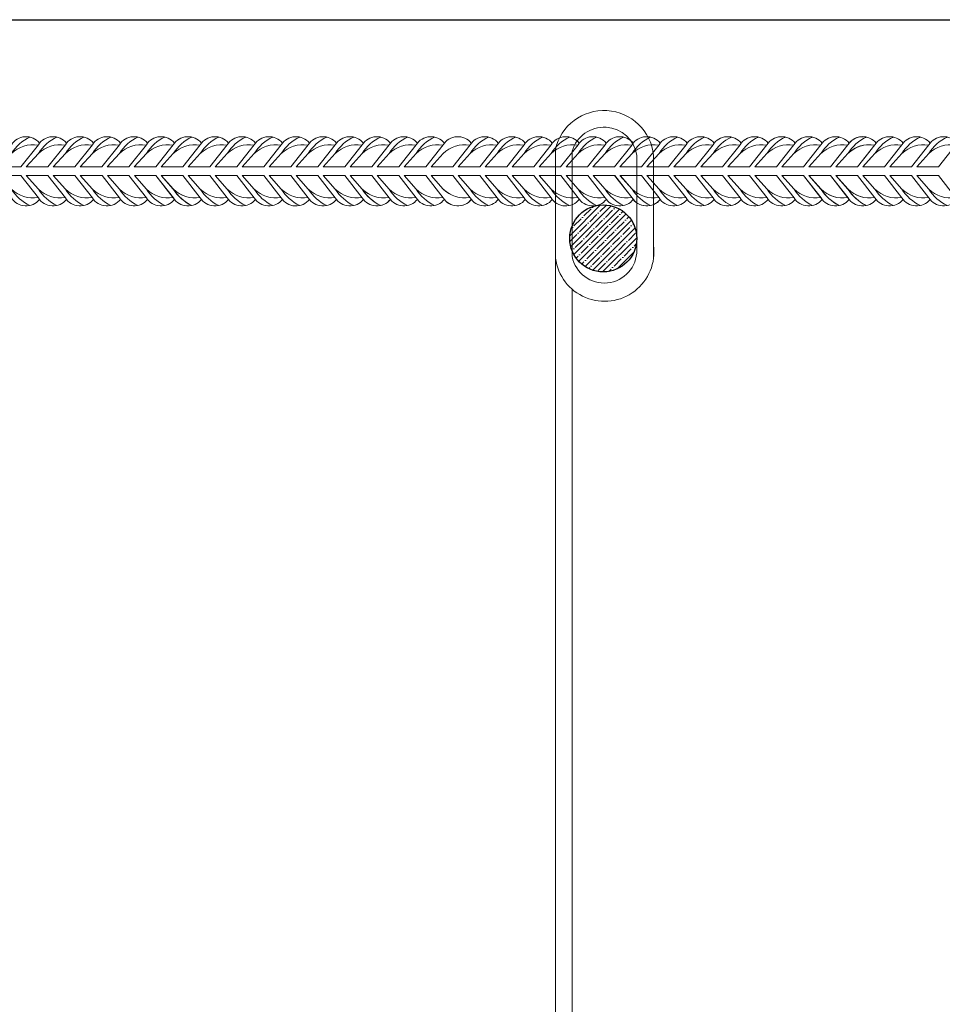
# Model space of a CAD drawing. Extents: x -764262 to 2885205, y 359641 to 616597.
# Tile 65 of 97: x 667783 to 668496, y 430251 to 431012. Entities that reach past the tile are written whole.
import ezdxf

# ---------------------------------------------------------------- set-up
doc = ezdxf.new("R2010")
doc.units = 0
doc.header["$LTSCALE"] = 50
doc.header["$MEASUREMENT"] = 0
doc.linetypes.add('JIS_02_2.0', pattern=[3, 2, -1])
doc.layers.get('0').update_dxf_attribs({"linetype": 'CONTINUOUS', "lineweight": 15})
doc.layers.add('.', color=7, linetype='CONTINUOUS', lineweight=15)
doc.layers.add('MIM_DUVAR_WALL_50', color=7, linetype='CONTINUOUS', lineweight=30)
doc.layers.add('INS_BETON_CONCRETE_50', color=5, linetype='CONTINUOUS')

# ---------------------------------------------------------------- blocks, each defined once
blk = doc.blocks.new('8нн')
for points in [[(844506.63, -188517.77), (844523.26, -188496.64, -0.519259), (844550.13, -188495.04, -0.519259)], [(844511.74, -188517.77), (844523.26, -188504.9, -0.146099), (844540.87, -188489.24, 4.502796)], [(844532.37, -188517.77), (844549, -188496.64, -0.519259), (844575.86, -188495.04, -0.519259)], [(844537.48, -188517.77), (844549, -188504.9, -0.146099), (844566.6, -188489.24, 4.502796)], [(844558.11, -188517.77), (844574.74, -188496.64, -0.519259), (844601.6, -188495.04, -0.519259)], [(844563.21, -188517.77), (844574.74, -188504.9, -0.146099), (844592.34, -188489.24, 4.502796)], [(844583.85, -188517.77), (844600.48, -188496.64, -0.519259), (844627.34, -188495.04, -0.519259)], [(844588.95, -188517.77), (844600.48, -188504.9, -0.146099), (844618.08, -188489.24, 4.502796)], [(844609.59, -188517.77), (844626.21, -188496.64, -0.519259), (844653.08, -188495.04, -0.519259)], [(844614.69, -188517.77), (844626.21, -188504.9, -0.146099), (844643.82, -188489.24, 4.502796)], [(844635.32, -188517.77), (844651.95, -188496.64, -0.519259), (844678.82, -188495.04, -0.519259)], [(844640.43, -188517.77), (844651.95, -188504.9, -0.146099), (844669.56, -188489.24, 4.502796)], [(844661.06, -188517.77), (844677.69, -188496.64, -0.519259), (844704.55, -188495.04, -0.519259)], [(844661.06, -188517.77), (844677.69, -188496.64, -0.519259), (844704.55, -188495.04, -0.519259)], [(844666.17, -188517.77), (844677.69, -188504.9, -0.146099), (844695.29, -188489.24, 4.502796)], [(844666.17, -188517.77), (844677.69, -188504.9, -0.146099), (844695.29, -188489.24, 4.502796)], [(844686.8, -188517.77), (844703.43, -188496.64, -0.519259), (844730.29, -188495.04, -0.519259)], [(844691.9, -188517.77), (844703.43, -188504.9, -0.146099), (844721.03, -188489.24, 4.502796)], [(844712.54, -188517.77), (844729.17, -188496.64, -0.519259), (844756.03, -188495.04, -0.519259)], [(844717.64, -188517.77), (844729.17, -188504.9, -0.146099), (844746.77, -188489.24, 4.502796)], [(844738.28, -188517.77), (844754.9, -188496.64, -0.519259), (844781.77, -188495.04, -0.519259)], [(844743.38, -188517.77), (844754.9, -188504.9, -0.146099), (844772.51, -188489.24, 4.502796)], [(844764.01, -188517.77), (844780.64, -188496.64, -0.519259), (844807.5, -188495.04, -0.519259)], [(844769.12, -188517.77), (844780.64, -188504.9, -0.146099), (844798.24, -188489.24, 4.502796)], [(844789.75, -188517.77), (844806.38, -188496.64, -0.519259), (844833.24, -188495.04, -0.519259)], [(844794.86, -188517.77), (844806.38, -188504.9, -0.146099), (844823.98, -188489.24, 4.502796)], [(844815.49, -188517.77), (844832.12, -188496.64, -0.519259), (844858.98, -188495.04, -0.519259)], [(844820.59, -188517.77), (844832.12, -188504.9, -0.146099), (844849.72, -188489.24, 4.502796)], [(844841.23, -188517.77), (844857.86, -188496.64, -0.519259), (844884.72, -188495.04, -0.519259)], [(844841.23, -188517.77), (844857.86, -188496.64, -0.519259), (844884.72, -188495.04, -0.519259)], [(844846.33, -188517.77), (844857.86, -188504.9, -0.146099), (844875.46, -188489.24, 4.502796)], [(844846.33, -188517.77), (844857.86, -188504.9, -0.146099), (844875.46, -188489.24, 4.502796)], [(844866.97, -188517.77), (844883.59, -188496.64, -0.519259), (844910.46, -188495.04, -0.519259)], [(844872.07, -188517.77), (844883.59, -188504.9, -0.146099), (844901.2, -188489.24, 4.502796)], [(844892.7, -188517.77), (844909.33, -188496.64, -0.519259), (844936.19, -188495.04, -0.519259)], [(844897.81, -188517.77), (844909.33, -188504.9, -0.146099), (844926.93, -188489.24, 4.502796)], [(844918.44, -188517.77), (844935.07, -188496.64, -0.519259), (844961.93, -188495.04, -0.519259)], [(844918.44, -188517.77), (844935.07, -188496.64, -0.519259), (844961.93, -188495.04, -0.519259)], [(844918.44, -188517.77), (844935.07, -188496.64, -0.519259), (844961.93, -188495.04, -0.519259)], [(844944.18, -188517.77), (844960.81, -188496.64, -0.519259), (844987.67, -188495.04, -0.519259)], [(844949.28, -188517.77), (844960.81, -188504.9, -0.146099), (844978.41, -188489.24, 4.502796)], [(844969.92, -188517.77), (844986.55, -188496.64, -0.519259), (845013.41, -188495.04, -0.519259)], [(844975.02, -188517.77), (844986.55, -188504.9, -0.146099), (845004.15, -188489.24, 4.502796)], [(844995.65, -188517.77), (845012.28, -188496.64, -0.519259), (845039.15, -188495.04, -0.519259)], [(845000.76, -188517.77), (845012.28, -188504.9, -0.146099), (845029.89, -188489.24, 4.502796)], [(845021.39, -188517.77), (845038.02, -188496.64, -0.519259), (845064.88, -188495.04, -0.519259)], [(845026.5, -188517.77), (845038.02, -188504.9, -0.146099), (845055.62, -188489.24, 4.502796)], [(845047.13, -188517.77), (845063.76, -188496.64, -0.519259), (845090.62, -188495.04, -0.519259)], [(845052.24, -188517.77), (845063.76, -188504.9, -0.146099), (845081.36, -188489.24, 4.502796)], [(845072.87, -188517.77), (845089.5, -188496.64, -0.519259), (845116.36, -188495.04, -0.519259)], [(845077.97, -188517.77), (845089.5, -188504.9, -0.146099), (845107.1, -188489.24, 4.502796)], [(845098.61, -188517.77), (845115.24, -188496.64, -0.519259), (845142.1, -188495.04, -0.519259)], [(845098.61, -188517.77), (845115.24, -188496.64, -0.519259), (845142.1, -188495.04, -0.519259)], [(845103.71, -188517.77), (845115.24, -188504.9, -0.146099), (845132.84, -188489.24, 4.502796)], [(845103.71, -188517.77), (845115.24, -188504.9, -0.146099), (845132.84, -188489.24, 4.502796)], [(845124.34, -188517.77), (845140.97, -188496.64, -0.519259), (845167.84, -188495.04, -0.519259)], [(845129.45, -188517.77), (845140.97, -188504.9, -0.146099), (845158.58, -188489.24, 4.502796)], [(845150.08, -188517.77), (845166.71, -188496.64, -0.519259), (845193.57, -188495.04, -0.519259)], [(845155.19, -188517.77), (845166.71, -188504.9, -0.146099), (845184.31, -188489.24, 4.502796)], [(845175.82, -188517.77), (845192.45, -188496.64, -0.519259), (845219.31, -188495.04, -0.519259)], [(845180.93, -188517.77), (845192.45, -188504.9, -0.146099), (845210.05, -188489.24, 4.502796)], [(845201.56, -188517.77), (845218.19, -188496.64, -0.519259), (845245.05, -188495.04, -0.519259)], [(845206.66, -188517.77), (845218.19, -188504.9, -0.146099), (845235.79, -188489.24, 4.502796)], [(845227.3, -188517.77), (845243.92, -188496.64, -0.519259), (845270.79, -188495.04, -0.519259)], [(845232.4, -188517.77), (845243.92, -188504.9, -0.146099), (845261.53, -188489.24, 4.502796)], [(845253.03, -188517.77), (845269.66, -188496.64, -0.519259), (845296.53, -188495.04, -0.519259)], [(845258.14, -188517.77), (845269.66, -188504.9, -0.146099), (845287.27, -188489.24, 4.502796)], [(845278.77, -188517.77), (845295.4, -188496.64, -0.519259), (845322.26, -188495.04, -0.519259)], [(845278.77, -188517.77), (845295.4, -188496.64, -0.519259), (845322.26, -188495.04, -0.519259)], [(845283.88, -188517.77), (845295.4, -188504.9, -0.146099), (845313, -188489.24, 4.502796)], [(845283.88, -188517.77), (845295.4, -188504.9, -0.146099), (845313, -188489.24, 4.502796)], [(845304.51, -188517.77), (845321.14, -188496.64, -0.352049), (845340.57, -188489.76, -0.352049)], [(845304.51, -188517.77), (845321.14, -188496.64, -0.519259), (845348, -188495.04, -0.519259)], [(845304.51, -188517.77), (845321.14, -188496.64, -0.519259), (845348, -188495.04, -0.519259)], [(845309.62, -188517.77), (845321.14, -188504.9, -0.146099), (845338.74, -188489.24, 4.502796)], [(845309.62, -188517.77), (845321.14, -188504.9, -0.146099), (845338.74, -188489.24, 4.502796)], [(845309.62, -188517.77), (845321.14, -188504.9, -0.146099), (845338.74, -188489.24, 4.502796)], [(845330.25, -188517.77), (845346.88, -188496.64, -0.519259), (845373.74, -188495.04, -0.519259)], [(845335.35, -188517.77), (845346.88, -188504.9, -0.146099), (845364.48, -188489.24, 4.502796)], [(845355.99, -188517.77), (845372.61, -188496.64, -0.519259), (845399.48, -188495.04, -0.519259)], [(845361.09, -188517.77), (845372.61, -188504.9, -0.146099), (845390.22, -188489.24, 4.502796)], [(845381.72, -188517.77), (845398.35, -188496.64, -0.519259), (845425.22, -188495.04, -0.519259)], [(845386.83, -188517.77), (845398.35, -188504.9, -0.146099), (845415.96, -188489.24, 4.502796)], [(845407.46, -188517.77), (845424.09, -188496.64, -0.519259), (845450.95, -188495.04, -0.519259)], [(844511.74, -188517.77), (844523.26, -188504.9, -0.242936), (844548.75, -188496.96, -0.242936)], [(844537.48, -188517.77), (844549, -188504.9, -0.242936), (844574.49, -188496.96, -0.242936)], [(844563.21, -188517.77), (844574.74, -188504.9, -0.242936), (844600.23, -188496.96, -0.242936)], [(844588.95, -188517.77), (844600.48, -188504.9, -0.242936), (844625.96, -188496.96, -0.242936)], [(844614.69, -188517.77), (844626.21, -188504.9, -0.242936), (844651.7, -188496.96, -0.242936)], [(844640.43, -188517.77), (844651.95, -188504.9, -0.242936), (844677.44, -188496.96, -0.242936)], [(844666.17, -188517.77), (844677.69, -188504.9, -0.242936), (844703.18, -188496.96, -0.242936)], [(844666.17, -188517.77), (844677.69, -188504.9, -0.242936), (844703.18, -188496.96, -0.242936)], [(844691.9, -188517.77), (844703.43, -188504.9, -0.242936), (844728.91, -188496.96, -0.242936)], [(844717.64, -188517.77), (844729.17, -188504.9, -0.242936), (844754.65, -188496.96, -0.242936)], [(844743.38, -188517.77), (844754.9, -188504.9, -0.242936), (844780.39, -188496.96, -0.242936)], [(844769.12, -188517.77), (844780.64, -188504.9, -0.242936), (844806.13, -188496.96, -0.242936)], [(844794.86, -188517.77), (844806.38, -188504.9, -0.242936), (844831.87, -188496.96, -0.242936)], [(844820.59, -188517.77), (844832.12, -188504.9, -0.242936), (844857.6, -188496.96, -0.242936)], [(844846.33, -188517.77), (844857.86, -188504.9, -0.242936), (844883.34, -188496.96, -0.242936)], [(844846.33, -188517.77), (844857.86, -188504.9, -0.242936), (844883.34, -188496.96, -0.242936)], [(844872.07, -188517.77), (844883.59, -188504.9, -0.242936), (844909.08, -188496.96, -0.242936)], [(844897.81, -188517.77), (844909.33, -188504.9, -0.242936), (844934.82, -188496.96, -0.242936)], [(844923.55, -188517.77), (844935.07, -188504.9, -0.242936), (844960.56, -188496.96, -0.242936)], [(844923.55, -188517.77), (844935.07, -188504.9, -0.242936), (844960.56, -188496.96, -0.242936)], [(844949.28, -188517.77), (844960.81, -188504.9, -0.242936), (844986.29, -188496.96, -0.242936)], [(844975.02, -188517.77), (844986.55, -188504.9, -0.242936), (845012.03, -188496.96, -0.242936)], [(845000.76, -188517.77), (845012.28, -188504.9, -0.242936), (845037.77, -188496.96, -0.242936)], [(845026.5, -188517.77), (845038.02, -188504.9, -0.242936), (845063.51, -188496.96, -0.242936)], [(845052.24, -188517.77), (845063.76, -188504.9, -0.242936), (845089.25, -188496.96, -0.242936)], [(845077.97, -188517.77), (845089.5, -188504.9, -0.242936), (845114.98, -188496.96, -0.242936)], [(845103.71, -188517.77), (845115.24, -188504.9, -0.242936), (845140.72, -188496.96, -0.242936)], [(845103.71, -188517.77), (845115.24, -188504.9, -0.242936), (845140.72, -188496.96, -0.242936)], [(845129.45, -188517.77), (845140.97, -188504.9, -0.242936), (845166.46, -188496.96, -0.242936)], [(845155.19, -188517.77), (845166.71, -188504.9, -0.242936), (845192.2, -188496.96, -0.242936)], [(845180.93, -188517.77), (845192.45, -188504.9, -0.242936), (845217.94, -188496.96, -0.242936)], [(845206.66, -188517.77), (845218.19, -188504.9, -0.242936), (845243.67, -188496.96, -0.242936)], [(845232.4, -188517.77), (845243.92, -188504.9, -0.242936), (845269.41, -188496.96, -0.242936)], [(845258.14, -188517.77), (845269.66, -188504.9, -0.242936), (845295.15, -188496.96, -0.242936)], [(845283.88, -188517.77), (845295.4, -188504.9, -0.242936), (845320.89, -188496.96, -0.242936)], [(845283.88, -188517.77), (845295.4, -188504.9, -0.242936), (845320.89, -188496.96, -0.242936)], [(845309.62, -188517.77), (845321.14, -188504.9, -0.196993), (845341.55, -188496.52, -0.196993)], [(845309.62, -188517.77), (845321.14, -188504.9, -0.242936), (845346.63, -188496.96, -0.242936)], [(845309.62, -188517.77), (845321.14, -188504.9, -0.242936), (845346.63, -188496.96, -0.242936)], [(845335.35, -188517.77), (845346.88, -188504.9, -0.242936), (845372.36, -188496.96, -0.242936)], [(845361.09, -188517.77), (845372.61, -188504.9, -0.242936), (845398.1, -188496.96, -0.242936)], [(845386.83, -188517.77), (845398.35, -188504.9, -0.242936), (845423.84, -188496.96, -0.242936)], [(844506.63, -188526.03), (844523.26, -188547.16, 0.519259), (844550.13, -188548.76, 0.519259)], [(844511.74, -188526.03), (844523.26, -188538.9, 0.242936), (844548.75, -188546.85, 0.242936)], [(844511.74, -188526.03), (844523.26, -188538.9, 0.146099), (844540.87, -188554.57, -4.502796)], [(844532.37, -188526.03), (844549, -188547.16, 0.519259), (844575.86, -188548.76, 0.519259)], [(844537.48, -188526.03), (844549, -188538.9, 0.242936), (844574.49, -188546.85, 0.242936)], [(844537.48, -188526.03), (844549, -188538.9, 0.146099), (844566.6, -188554.57, -4.502796)], [(844558.11, -188526.03), (844574.74, -188547.16, 0.519259), (844601.6, -188548.76, 0.519259)], [(844563.21, -188526.03), (844574.74, -188538.9, 0.242936), (844600.23, -188546.85, 0.242936)], [(844563.21, -188526.03), (844574.74, -188538.9, 0.146099), (844592.34, -188554.57, -4.502796)], [(844583.85, -188526.03), (844600.48, -188547.16, 0.520542), (844627.38, -188548.71, 0.520542)], [(844588.95, -188526.03), (844600.48, -188538.9, 0.243606), (844626.04, -188546.83, 0.243606)], [(844588.95, -188526.03), (844600.48, -188538.9, 0.146099), (844618.08, -188554.57, -4.502796)], [(844609.67, -188526.03), (844626.3, -188547.16, 0.519259), (844653.16, -188548.76, 0.519259)], [(844614.77, -188526.03), (844626.3, -188538.9, 0.242936), (844651.78, -188546.85, 0.242936)], [(844614.77, -188526.03), (844626.3, -188538.9, 0.146099), (844643.9, -188554.57, -4.502796)], [(844635.41, -188526.03), (844652.03, -188547.16, 0.519259), (844678.9, -188548.76, 0.519259)], [(844640.51, -188526.03), (844652.03, -188538.9, 0.242936), (844677.52, -188546.85, 0.242936)], [(844640.51, -188526.03), (844652.03, -188538.9, 0.146099), (844669.64, -188554.57, -4.502796)], [(844661.06, -188526.03), (844677.69, -188547.16, 0.519259), (844704.55, -188548.76, 0.519259)], [(844661.14, -188526.03), (844677.77, -188547.16, 0.519259), (844704.64, -188548.76, 0.519259)], [(844666.17, -188526.03), (844677.69, -188538.9, 0.242936), (844703.18, -188546.85, 0.242936)], [(844666.17, -188526.03), (844677.69, -188538.9, 0.146099), (844695.29, -188554.57, -4.502796)], [(844666.25, -188526.03), (844677.77, -188538.9, 0.242936), (844703.26, -188546.85, 0.242936)], [(844666.25, -188526.03), (844677.77, -188538.9, 0.146099), (844695.38, -188554.57, -4.502796)], [(844686.8, -188526.03), (844703.43, -188547.16, 0.519259), (844730.29, -188548.76, 0.519259)], [(844691.9, -188526.03), (844703.43, -188538.9, 0.242936), (844728.91, -188546.85, 0.242936)], [(844691.9, -188526.03), (844703.43, -188538.9, 0.146099), (844721.03, -188554.57, -4.502796)], [(844712.54, -188526.03), (844729.17, -188547.16, 0.519259), (844756.03, -188548.76, 0.519259)], [(844717.64, -188526.03), (844729.17, -188538.9, 0.242936), (844754.65, -188546.85, 0.242936)], [(844717.64, -188526.03), (844729.17, -188538.9, 0.146099), (844746.77, -188554.57, -4.502796)], [(844738.28, -188526.03), (844754.9, -188547.16, 0.519259), (844781.77, -188548.76, 0.519259)], [(844743.38, -188526.03), (844754.9, -188538.9, 0.242936), (844780.39, -188546.85, 0.242936)], [(844743.38, -188526.03), (844754.9, -188538.9, 0.146099), (844772.51, -188554.57, -4.502796)], [(844764.01, -188526.03), (844780.64, -188547.16, 0.520542), (844807.55, -188548.71, 0.520542)], [(844769.12, -188526.03), (844780.64, -188538.9, 0.243606), (844806.2, -188546.83, 0.243606)], [(844769.12, -188526.03), (844780.64, -188538.9, 0.146099), (844798.24, -188554.57, -4.502796)], [(844789.83, -188526.03), (844806.46, -188547.16, 0.519259), (844833.33, -188548.76, 0.519259)], [(844794.94, -188526.03), (844806.46, -188538.9, 0.242936), (844831.95, -188546.85, 0.242936)], [(844794.94, -188526.03), (844806.46, -188538.9, 0.146099), (844824.07, -188554.57, -4.502796)], [(844815.57, -188526.03), (844832.2, -188547.16, 0.519259), (844859.06, -188548.76, 0.519259)], [(844820.68, -188526.03), (844832.2, -188538.9, 0.242936), (844857.69, -188546.85, 0.242936)], [(844820.68, -188526.03), (844832.2, -188538.9, 0.146099), (844849.8, -188554.57, -4.502796)], [(844841.23, -188526.03), (844857.86, -188547.16, 0.519259), (844884.72, -188548.76, 0.519259)], [(844841.31, -188526.03), (844857.94, -188547.16, 0.519259), (844884.8, -188548.76, 0.519259)], [(844846.33, -188526.03), (844857.86, -188538.9, 0.242936), (844883.34, -188546.85, 0.242936)], [(844846.33, -188526.03), (844857.86, -188538.9, 0.146099), (844875.46, -188554.57, -4.502796)], [(844846.41, -188526.03), (844857.94, -188538.9, 0.242936), (844883.43, -188546.85, 0.242936)], [(844846.41, -188526.03), (844857.94, -188538.9, 0.146099), (844875.54, -188554.57, -4.502796)], [(844866.97, -188526.03), (844883.59, -188547.16, 0.519259), (844910.46, -188548.76, 0.519259)], [(844872.07, -188526.03), (844883.59, -188538.9, 0.242936), (844909.08, -188546.85, 0.242936)], [(844872.07, -188526.03), (844883.59, -188538.9, 0.146099), (844901.2, -188554.57, -4.502796)], [(844892.7, -188526.03), (844909.33, -188547.16, 0.519259), (844936.19, -188548.76, 0.519259)], [(844897.81, -188526.03), (844909.33, -188538.9, 0.242936), (844934.82, -188546.85, 0.242936)], [(844897.81, -188526.03), (844909.33, -188538.9, 0.146099), (844926.93, -188554.57, -4.502796)], [(844918.44, -188526.03), (844935.07, -188547.16, 0.519259), (844961.93, -188548.76, 0.519259)], [(844918.44, -188526.03), (844935.07, -188547.16, 0.519259), (844961.93, -188548.76, 0.519259)], [(844918.52, -188526.03), (844935.15, -188547.16, 0.519259), (844962.02, -188548.76, 0.519259)], [(844923.55, -188526.03), (844935.07, -188538.9, 0.242936), (844960.56, -188546.85, 0.242936)], [(844923.63, -188526.03), (844935.15, -188538.9, 0.242936), (844960.64, -188546.85, 0.242936)], [(844944.18, -188526.03), (844960.81, -188547.16, 0.519259), (844987.67, -188548.76, 0.519259)], [(844949.28, -188526.03), (844960.81, -188538.9, 0.242936), (844986.29, -188546.85, 0.242936)], [(844949.28, -188526.03), (844960.81, -188538.9, 0.146099), (844978.41, -188554.57, -4.502796)], [(844969.92, -188526.03), (844986.55, -188547.16, 0.519259), (845013.41, -188548.76, 0.519259)], [(844975.02, -188526.03), (844986.55, -188538.9, 0.242936), (845012.03, -188546.85, 0.242936)], [(844975.02, -188526.03), (844986.55, -188538.9, 0.146099), (845004.15, -188554.57, -4.502796)], [(844995.65, -188526.03), (845012.28, -188547.16, 0.519259), (845039.15, -188548.76, 0.519259)], [(845000.76, -188526.03), (845012.28, -188538.9, 0.242936), (845037.77, -188546.85, 0.242936)], [(845000.76, -188526.03), (845012.28, -188538.9, 0.146099), (845029.89, -188554.57, -4.502796)], [(845021.39, -188526.03), (845038.02, -188547.16, 0.520542), (845064.93, -188548.71, 0.520542)], [(845026.5, -188526.03), (845038.02, -188538.9, 0.243606), (845063.58, -188546.83, 0.243606)], [(845026.5, -188526.03), (845038.02, -188538.9, 0.146099), (845055.62, -188554.57, -4.502796)], [(845047.21, -188526.03), (845063.84, -188547.16, 0.519259), (845090.71, -188548.76, 0.519259)], [(845052.32, -188526.03), (845063.84, -188538.9, 0.242936), (845089.33, -188546.85, 0.242936)], [(845052.32, -188526.03), (845063.84, -188538.9, 0.146099), (845081.44, -188554.57, -4.502796)], [(845072.95, -188526.03), (845089.58, -188547.16, 0.519259), (845116.44, -188548.76, 0.519259)], [(845078.06, -188526.03), (845089.58, -188538.9, 0.242936), (845115.07, -188546.85, 0.242936)], [(845078.06, -188526.03), (845089.58, -188538.9, 0.146099), (845107.18, -188554.57, -4.502796)], [(845098.61, -188526.03), (845115.24, -188547.16, 0.519259), (845142.1, -188548.76, 0.519259)], [(845098.69, -188526.03), (845115.32, -188547.16, 0.519259), (845142.18, -188548.76, 0.519259)], [(845103.71, -188526.03), (845115.24, -188538.9, 0.242936), (845140.72, -188546.85, 0.242936)], [(845103.71, -188526.03), (845115.24, -188538.9, 0.146099), (845132.84, -188554.57, -4.502796)], [(845103.79, -188526.03), (845115.32, -188538.9, 0.242936), (845140.8, -188546.85, 0.242936)], [(845103.79, -188526.03), (845115.32, -188538.9, 0.146099), (845132.92, -188554.57, -4.502796)], [(845124.34, -188526.03), (845140.97, -188547.16, 0.519259), (845167.84, -188548.76, 0.519259)], [(845129.45, -188526.03), (845140.97, -188538.9, 0.242936), (845166.46, -188546.85, 0.242936)], [(845129.45, -188526.03), (845140.97, -188538.9, 0.146099), (845158.58, -188554.57, -4.502796)], [(845150.08, -188526.03), (845166.71, -188547.16, 0.519259), (845193.57, -188548.76, 0.519259)], [(845155.19, -188526.03), (845166.71, -188538.9, 0.242936), (845192.2, -188546.85, 0.242936)], [(845155.19, -188526.03), (845166.71, -188538.9, 0.146099), (845184.31, -188554.57, -4.502796)], [(845175.82, -188526.03), (845192.45, -188547.16, 0.519259), (845219.31, -188548.76, 0.519259)], [(845180.93, -188526.03), (845192.45, -188538.9, 0.242936), (845217.94, -188546.85, 0.242936)], [(845180.93, -188526.03), (845192.45, -188538.9, 0.146099), (845210.05, -188554.57, -4.502796)], [(845201.56, -188526.03), (845218.19, -188547.16, 0.520542), (845245.09, -188548.71, 0.520542)], [(845206.66, -188526.03), (845218.19, -188538.9, 0.243606), (845243.75, -188546.83, 0.243606)], [(845206.66, -188526.03), (845218.19, -188538.9, 0.146099), (845235.79, -188554.57, -4.502796)], [(845227.38, -188526.03), (845244.01, -188547.16, 0.519259), (845270.87, -188548.76, 0.519259)], [(845232.48, -188526.03), (845244.01, -188538.9, 0.242936), (845269.49, -188546.85, 0.242936)], [(845232.48, -188526.03), (845244.01, -188538.9, 0.146099), (845261.61, -188554.57, -4.502796)], [(845253.12, -188526.03), (845269.75, -188547.16, 0.519259), (845296.61, -188548.76, 0.519259)], [(845258.22, -188526.03), (845269.75, -188538.9, 0.242936), (845295.23, -188546.85, 0.242936)], [(845258.22, -188526.03), (845269.75, -188538.9, 0.146099), (845287.35, -188554.57, -4.502796)], [(845278.77, -188526.03), (845295.4, -188547.16, 0.519259), (845322.26, -188548.76, 0.519259)], [(845278.85, -188526.03), (845295.48, -188547.16, 0.519259), (845322.35, -188548.76, 0.519259)], [(845283.88, -188526.03), (845295.4, -188538.9, 0.242936), (845320.89, -188546.85, 0.242936)], [(845283.88, -188526.03), (845295.4, -188538.9, 0.146099), (845313, -188554.57, -4.502796)], [(845283.96, -188526.03), (845295.48, -188538.9, 0.242936), (845320.97, -188546.85, 0.242936)], [(845283.96, -188526.03), (845295.48, -188538.9, 0.146099), (845313.09, -188554.57, -4.502796)], [(845304.51, -188526.03), (845321.14, -188547.16, 0.519259), (845348, -188548.76, 0.519259)], [(845304.51, -188526.03), (845321.14, -188547.16, 0.519259), (845348, -188548.76, 0.519259)], [(845304.59, -188526.03), (845321.22, -188547.16, 0.519259), (845348.08, -188548.76, 0.519259)], [(845309.62, -188526.03), (845321.14, -188538.9, 0.242936), (845346.63, -188546.85, 0.242936)], [(845309.62, -188526.03), (845321.14, -188538.9, 0.146099), (845338.74, -188554.57, -4.502796)], [(845309.62, -188526.03), (845321.14, -188538.9, 0.242936), (845346.63, -188546.85, 0.242936)], [(845309.62, -188526.03), (845321.14, -188538.9, 0.146099), (845338.74, -188554.57, -4.502796)], [(845309.7, -188526.03), (845321.22, -188538.9, 0.242936), (845346.71, -188546.85, 0.242936)], [(845309.7, -188526.03), (845321.22, -188538.9, 0.146099), (845338.82, -188554.57, -4.502796)], [(845330.25, -188526.03), (845346.88, -188547.16, 0.048222), (845348.79, -188549.68, 0.048222)], [(845330.25, -188526.03), (845346.88, -188547.16, 0.519259), (845373.74, -188548.76, 0.519259)], [(845335.35, -188526.03), (845346.88, -188538.9, 0.00709), (845347.47, -188539.47, 0.00709)], [(845335.35, -188526.03), (845346.88, -188538.9, 0.007388), (845347.53, -188539.93, 0.007388)], [(845335.35, -188526.03), (845346.88, -188538.9, 0.242936), (845372.36, -188546.85, 0.242936)], [(845335.35, -188526.03), (845346.88, -188538.9, 0.146099), (845364.48, -188554.57, -4.502796)], [(845355.99, -188526.03), (845372.61, -188547.16, 0.519259), (845399.48, -188548.76, 0.519259)], [(845361.09, -188526.03), (845372.61, -188538.9, 0.242936), (845398.1, -188546.85, 0.242936)], [(845361.09, -188526.03), (845372.61, -188538.9, 0.146099), (845390.22, -188554.57, -4.502796)], [(845381.72, -188526.03), (845398.35, -188547.16, 0.519259), (845425.22, -188548.76, 0.519259)], [(845386.83, -188526.03), (845398.35, -188538.9, 0.242936), (845423.84, -188546.85, 0.242936)], [(845386.83, -188526.03), (845398.35, -188538.9, 0.146099), (845415.96, -188554.57, -4.502796)], [(845407.46, -188526.03), (845424.09, -188547.16, 0.520542), (845451, -188548.71, 0.520542)]]:
    blk.add_lwpolyline(points, format="xyb")
for points in [[(845330.25, -188517.77), (845342.39, -188502.34)], [(845335.35, -188517.77), (845346.88, -188504.9)], [(845335.35, -188517.77), (845343.32, -188508.88)], [(844511.74, -188517.77), (844532.37, -188517.77)], [(844537.48, -188517.77), (844558.11, -188517.77)], [(844563.21, -188517.77), (844583.85, -188517.77)], [(844588.95, -188517.77), (844609.59, -188517.77)], [(844614.69, -188517.77), (844635.32, -188517.77)], [(844640.43, -188517.77), (844661.06, -188517.77)], [(844666.17, -188517.77), (844686.8, -188517.77)], [(844691.9, -188517.77), (844712.54, -188517.77)], [(844717.64, -188517.77), (844738.28, -188517.77)], [(844743.38, -188517.77), (844764.01, -188517.77)], [(844769.12, -188517.77), (844789.75, -188517.77)], [(844794.86, -188517.77), (844815.49, -188517.77)], [(844820.59, -188517.77), (844841.23, -188517.77)], [(844846.33, -188517.77), (844866.97, -188517.77)], [(844872.07, -188517.77), (844892.7, -188517.77)], [(844897.81, -188517.77), (844918.44, -188517.77)], [(844923.55, -188517.77), (844944.18, -188517.77)], [(844949.28, -188517.77), (844969.92, -188517.77)], [(844975.02, -188517.77), (844995.65, -188517.77)], [(845000.76, -188517.77), (845021.39, -188517.77)], [(845026.5, -188517.77), (845047.13, -188517.77)], [(845052.24, -188517.77), (845072.87, -188517.77)], [(845077.97, -188517.77), (845098.61, -188517.77)], [(845103.71, -188517.77), (845124.34, -188517.77)], [(845129.45, -188517.77), (845150.08, -188517.77)], [(845155.19, -188517.77), (845175.82, -188517.77)], [(845180.93, -188517.77), (845201.56, -188517.77)], [(845206.66, -188517.77), (845227.3, -188517.77)], [(845232.4, -188517.77), (845253.03, -188517.77)], [(845258.14, -188517.77), (845278.77, -188517.77)], [(845283.88, -188517.77), (845304.51, -188517.77)], [(845309.62, -188517.77), (845330.25, -188517.77)], [(845309.62, -188517.77), (845330.25, -188517.77)], [(845335.35, -188517.77), (845344.56, -188517.77)], [(845335.35, -188517.77), (845355.99, -188517.77)], [(845361.09, -188517.77), (845381.72, -188517.77)], [(845386.83, -188517.77), (845407.46, -188517.77)], [(844511.74, -188526.03), (844532.37, -188526.03)], [(844537.48, -188526.03), (844558.11, -188526.03)], [(844563.21, -188526.03), (844583.85, -188526.03)], [(844588.95, -188526.03), (844609.67, -188526.03)], [(844614.77, -188526.03), (844635.41, -188526.03)], [(844640.51, -188526.03), (844661.14, -188526.03)], [(844666.25, -188526.03), (844686.88, -188526.03)], [(844691.9, -188526.03), (844712.54, -188526.03)], [(844717.64, -188526.03), (844738.28, -188526.03)], [(844743.38, -188526.03), (844764.01, -188526.03)], [(844769.12, -188526.03), (844789.83, -188526.03)], [(844794.94, -188526.03), (844815.57, -188526.03)], [(844820.68, -188526.03), (844841.31, -188526.03)], [(844846.41, -188526.03), (844867.05, -188526.03)], [(844872.07, -188526.03), (844892.7, -188526.03)], [(844897.81, -188526.03), (844918.44, -188526.03)], [(844923.55, -188526.03), (844944.18, -188526.03)], [(844949.28, -188526.03), (844969.92, -188526.03)], [(844975.02, -188526.03), (844995.65, -188526.03)], [(845000.76, -188526.03), (845021.39, -188526.03)], [(845026.5, -188526.03), (845047.21, -188526.03)], [(845052.32, -188526.03), (845072.95, -188526.03)], [(845078.06, -188526.03), (845098.69, -188526.03)], [(845103.79, -188526.03), (845124.43, -188526.03)], [(845129.45, -188526.03), (845150.08, -188526.03)], [(845155.19, -188526.03), (845175.82, -188526.03)], [(845180.93, -188526.03), (845201.56, -188526.03)], [(845206.66, -188526.03), (845227.38, -188526.03)], [(845232.48, -188526.03), (845253.12, -188526.03)], [(845258.22, -188526.03), (845278.85, -188526.03)], [(845283.96, -188526.03), (845304.59, -188526.03)], [(845309.62, -188526.03), (845330.25, -188526.03)], [(845309.7, -188526.03), (845330.33, -188526.03)], [(845335.35, -188526.03), (845345.68, -188526.03)], [(845335.35, -188526.03), (845355.99, -188526.03)], [(845361.09, -188526.03), (845381.72, -188526.03)], [(845386.83, -188526.03), (845407.46, -188526.03)]]:
    blk.add_lwpolyline(points)

msp = doc.modelspace()

# ---------------------------------------------------------------- hatches: boundary and pattern name
at = {"layer": '.'}
h = msp.add_hatch(dxfattribs=at)
h.set_pattern_fill('ANSI35', color=256, scale=0.987754)
h.set_pattern_definition([(45, (567841.582, 182725.9486), (-4.4351415, 4.4351415), []), (45, (567846.0173, 182725.9486), (-4.4351415, 4.4351415), [7.84029658, -1.56805932, 0, -1.56805932])])
edge = h.paths.add_edge_path()
edge.add_arc((668233.751, 430842.574), 25.898, 180, 540, ccw=False)

# ---------------------------------------------------------------- linework, layer by layer
at = {"linetype": 'JIS_02_2.0', "ltscale": 30}
for p, q in [((668196.841, 430911.286), (668196.841, 429512.637)), ((668209.752, 430803.227), (668209.752, 429612.418))]:
    msp.add_line(p, q, dxfattribs=at)
at = {"color": 252}
for p, q in [((668209.752, 430910.028), (668209.752, 430828.465)), ((668259.649, 430906.765), (668259.649, 430832.793)), ((668272.56, 430906.763), (668272.56, 430826.995))]:
    msp.add_line(p, q, dxfattribs=at)
for centre, radius, start, end in [((668234.343, 430903.034), 38.399, 5.573072, 167.590482), ((668234.342, 430902.919), 25.598, 8.640826, 163.877202), ((668234.715, 430832.132), 38.192, 187.409043, 7.729842), ((668234.478, 430833.192), 25.174, 190.822194, 0.90791)]:
    msp.add_arc(centre, radius, start, end, dxfattribs=at)
at = {"layer": 'INS_BETON_CONCRETE_50', "color": 0, "lineweight": 30}
msp.add_circle((668233.751, 430842.574), 25.898, dxfattribs=at)
at = {"layer": 'MIM_DUVAR_WALL_50', "color": 0}
msp.add_line((665468.668, 431011.617), (669296.928, 431011.617), dxfattribs=at)

# ---------------------------------------------------------------- block references
at = {"xscale": 0.81, "yscale": 0.81, "zscale": 0.81}
msp.add_blockref('8нн', (-16287.339, 583597.177), dxfattribs=at)

doc.saveas('drawing.dxf')
